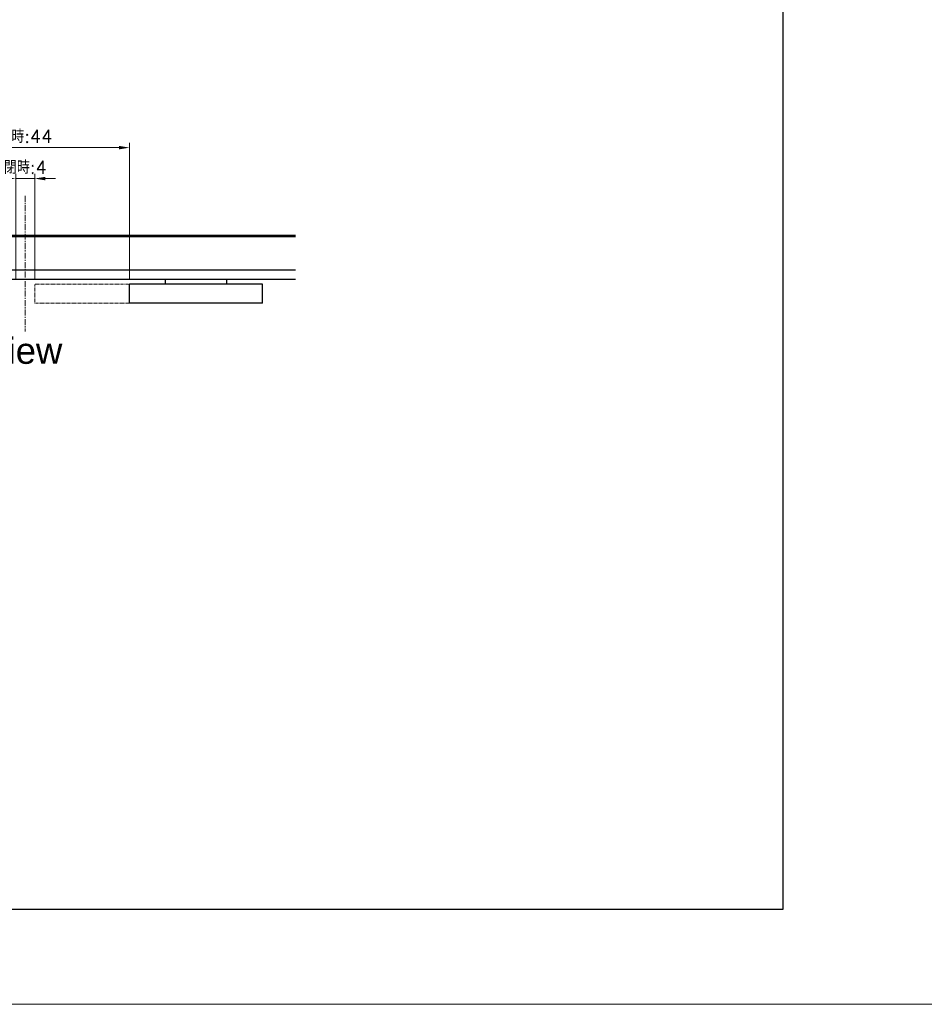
# Model space of a CAD drawing. Header units: inches. Extents: x 0 to 5766, y -2164 to 1330.
# Tile 95 of 210: x 3439 to 3630, y -20 to 188. Entities that reach past the tile are written whole.
import ezdxf

# ---------------------------------------------------------------- set-up
doc = ezdxf.new("R2010")
doc.units = ezdxf.units.IN
doc.header["$MEASUREMENT"] = 0
doc.linetypes.add('CENTER', pattern=[2, 1.25, -0.25, 0.25, -0.25])
doc.linetypes.add('HIDDEN', pattern=[0.375, 0.25, -0.125])
for name, color, linetype, lineweight in [('AM_4', 3, 'Continuous', 15), ('AM_5', 3, 'Continuous', 15), ('AM_7', 4, 'CENTER', 15), ('AM_8', 1, 'Continuous', 15)]:
    doc.layers.add(name, color=color, linetype=linetype, lineweight=lineweight)
doc.styles.get("Standard").update_dxf_attribs({"font": 'arial.ttf'})
doc.styles.add('尺寸標註', font='romans.shx', dxfattribs={"bigfont": 'CHINESET.SHX'})
doc.dimstyles.new('複本(2) CNS2-1$0', dxfattribs={"dimtxt": 2.75, "dimasz": 2.2, "dimexe": 1, "dimexo": 1, "dimgap": 1, "dimtad": 1, "dimtoh": 1, "dimdsep": 46, "dimtxsty": '尺寸標註', "dimcen": 0, "dimclrd": 2, "dimclre": 2, "dimclrt": 3, "dimadec": 0, "dimazin": 2, "dimtp": 0.1, "dimtm": 0.1, "dimtfac": 0.71, "dimtmove": 0, "dimatfit": 0, "dimfxl": 0, "dimlwd": 13, "dimlwe": 13, "dimarcsym": 0})

# ---------------------------------------------------------------- blocks, each defined once
blk = doc.blocks.new('*D350')
at = {"layer": 'AM_5', "color": 2, "lineweight": 13}
for p, q in [((3436.27, 154.12), (3434.07, 154.12)), ((3438.47, 132.82), (3438.47, 155.12)), ((3438.47, 154.12), (3442.47, 154.12)), ((3442.47, 132.82), (3442.47, 155.12)), ((3444.67, 154.12), (3446.87, 154.12))]:
    blk.add_line(p, q, dxfattribs=at)
at = {"layer": 'AM_5', "color": 2}
for points in [[(3436.27, 154.48), (3436.27, 153.75), (3438.47, 154.12)], [(3444.67, 154.48), (3444.67, 153.75), (3442.47, 154.12)]]:
    blk.add_solid(points, dxfattribs=at)
at = {"layer": 'Defpoints', "color": 0}
for p in [(3442.47, 154.12), (3438.47, 131.82), (3442.47, 131.82)]:
    blk.add_point(p, dxfattribs=at)
at = {"layer": 'AM_5', "color": 3, "insert": (3440.47, 156.49), "char_height": 2.75, "attachment_point": 5, "style": '尺寸標註'}
blk.add_mtext('閉時:4', dxfattribs=at)
blk = doc.blocks.new('*D351')
at = {"layer": 'AM_5', "color": 2, "lineweight": 13}
for p, q in [((3418.47, 132.82), (3418.47, 161.64)), ((3460.27, 160.64), (3420.67, 160.64)), ((3462.47, 132.82), (3462.47, 161.64))]:
    blk.add_line(p, q, dxfattribs=at)
at = {"layer": 'AM_5', "color": 2}
for points in [[(3420.67, 161), (3420.67, 160.27), (3418.47, 160.64)], [(3460.27, 161), (3460.27, 160.27), (3462.47, 160.64)]]:
    blk.add_solid(points, dxfattribs=at)
at = {"layer": 'Defpoints', "color": 0}
for p in [(3418.47, 160.64), (3418.47, 131.82), (3462.47, 131.82)]:
    blk.add_point(p, dxfattribs=at)
at = {"layer": 'AM_5', "color": 3, "insert": (3440.47, 163.01), "char_height": 2.75, "attachment_point": 5, "style": '尺寸標註'}
blk.add_mtext('開時:44', dxfattribs=at)

msp = doc.modelspace()

# ---------------------------------------------------------------- linework, layer by layer
at = {"color": 7, "linetype": 'Continuous', "lineweight": 25}
for p, q in [((3497.471, 142.116), (3384.471, 142.116)), ((3497.471, 141.816), (3384.471, 141.816)), ((3497.471, 134.816), (3384.471, 134.816)), ((3497.471, 132.816), (3384.471, 132.816)), ((3462.471, 127.816), (3462.471, 131.816)), ((3463.471, 131.816), (3462.471, 131.816)), ((3489.471, 131.816), (3463.471, 131.816)), ((3469.971, 132.816), (3469.971, 131.816)), ((3482.971, 131.816), (3482.971, 132.816)), ((3490.471, 131.816), (3489.471, 131.816)), ((3490.471, 127.816), (3490.471, 131.816)), ((3463.471, 127.816), (3462.471, 127.816)), ((3489.471, 127.816), (3463.471, 127.816)), ((3490.471, 127.816), (3489.471, 127.816))]:
    msp.add_line(p, q, dxfattribs=at)
msp.add_lwpolyline([(3173.908, 591.783), (3600.235, 591.783), (3600.235, 0), (3173.908, 0)], close=True)
at = {"layer": 'AM_4', "linetype": 'HIDDEN', "ltscale": 0.5}
for p, q in [((3442.471, 127.816), (3442.471, 131.816)), ((3462.471, 131.816), (3442.471, 131.816)), ((3442.471, 127.816), (3462.471, 127.816))]:
    msp.add_line(p, q, dxfattribs=at)
at = {"layer": 'AM_7'}
msp.add_line((3440.471, 150.488), (3440.471, 121.866), dxfattribs=at)
at = {"layer": 'AM_8'}
msp.add_lwpolyline([(3153.908, 611.783), (4106.155, 611.783), (4106.155, -20), (3153.908, -20)], close=True, dxfattribs=at)

# ---------------------------------------------------------------- texts
at = {"layer": 'AM_4', "color": 1, "insert": (3436.113, 117.765), "char_height": 5.5, "attachment_point": 5}
msp.add_mtext('C View', dxfattribs=at)

# ---------------------------------------------------------------- dimensions: what is measured, and where the dimension line sits
at = {"layer": 'AM_5'}
dim = msp.add_linear_dim(base=(3418.471, 160.638), p1=(3462.471, 131.816), p2=(3418.471, 131.816), text='開時:<>', dimstyle='複本(2) CNS2-1$0', override={"dimdec": 1}, dxfattribs=at)
dim.commit()
dim.dimension.update_dxf_attribs({"geometry": '*D351', "text_midpoint": (3440.471, 163.013)})
dim = msp.add_linear_dim(base=(3442.471, 154.116), p1=(3438.471, 131.816), p2=(3442.471, 131.816), text='閉時:<>', dimstyle='複本(2) CNS2-1$0', override={"dimdec": 1}, dxfattribs=at)
dim.commit()
dim.dimension.update_dxf_attribs({"geometry": '*D350', "text_midpoint": (3440.471, 154.116), "dimtype": 160})

doc.saveas('drawing.dxf')
